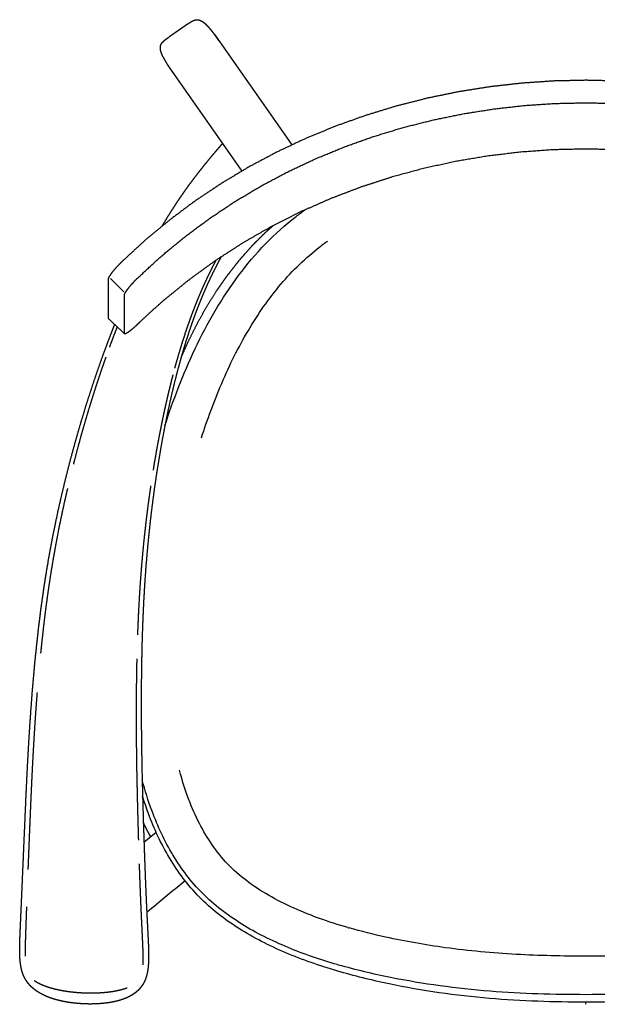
# Model space of a CAD drawing. Header units: millimetres. Extents: x -32297 to -21031, y -2517 to 7253.
# Tile 2 of 23: x -28197 to -27887, y -1287 to -758. Entities that reach past the tile are written whole.
import ezdxf

# ---------------------------------------------------------------- set-up
doc = ezdxf.new("R2010")
doc.units = ezdxf.units.MM
doc.layers.add('Ever Alu-Dining armchair', color=7, linetype='Continuous', true_color=0x000000)

msp = doc.modelspace()

# ---------------------------------------------------------------- linework, layer by layer
at = {"layer": 'Ever Alu-Dining armchair'}
for p, q in [((-28130.19, -1199.82), (-28123.68, -1194.5)), ((-28126.15, -1235.45), (-28128.7, -1237.57))]:
    msp.add_line(p, q, dxfattribs=at)
for points in [[(-28092.2, -766.44), (-28050.75, -825.64)], [(-28116.49, -784.21), (-28077.66, -839.69)], [(-28140.98, -904.53), (-28148.2, -897.26)], [(-28108.08, -1220.61), (-28112.41, -1224.15), (-28113.44, -1224.98), (-28114.47, -1225.83), (-28115.52, -1226.68), (-28116.58, -1227.55), (-28117.66, -1228.44), (-28118.76, -1229.34), (-28119.89, -1230.27), (-28121.06, -1231.23), (-28122.26, -1232.22), (-28123.5, -1233.25), (-28124.8, -1234.33), (-28126.15, -1235.45)]]:
    msp.add_lwpolyline(points, dxfattribs=at)
msp.add_arc((-27942.78, -975.41), 281.27, 253.9241, 254.0682, dxfattribs=at)
for points in [[(-28106.73, -760.71), (-28107.03, -760.92), (-28107.33, -761.13)], [(-28106.73, -760.71), (-28106.44, -760.51), (-28106.15, -760.31)], [(-28106.15, -760.31), (-28105.87, -760.12), (-28105.59, -759.93)], [(-28105.59, -759.93), (-28105.32, -759.75), (-28105.05, -759.58)], [(-28105.05, -759.58), (-28104.78, -759.42), (-28104.52, -759.26)], [(-28104.52, -759.26), (-28104.26, -759.12), (-28104, -758.98)], [(-28104, -758.98), (-28103.74, -758.87), (-28103.48, -758.75)], [(-28103.48, -758.75), (-28103.22, -758.66), (-28102.96, -758.57)], [(-28102.96, -758.57), (-28102.7, -758.51), (-28102.44, -758.45)], [(-28102.44, -758.45), (-28102.18, -758.42), (-28101.92, -758.39)], [(-28101.92, -758.39), (-28101.65, -758.4), (-28101.38, -758.4)], [(-28101.38, -758.4), (-28101.1, -758.45), (-28100.83, -758.49)], [(-28100.83, -758.49), (-28100.54, -758.57), (-28100.25, -758.65)], [(-28100.25, -758.65), (-28099.95, -758.78), (-28099.66, -758.9)], [(-28099.66, -758.9), (-28099.34, -759.08), (-28099.03, -759.25)], [(-28099.03, -759.25), (-28098.7, -759.47), (-28098.38, -759.69)], [(-28098.38, -759.69), (-28098.03, -759.96), (-28097.68, -760.23)], [(-28097.68, -760.23), (-28097.32, -760.56), (-28096.96, -760.88)], [(-28096.96, -760.88), (-28096.58, -761.26), (-28096.2, -761.63)], [(-28114.04, -765.81), (-28114.37, -766.05), (-28114.71, -766.28)], [(-28113.36, -765.34), (-28113.7, -765.58), (-28114.04, -765.81)], [(-28112.67, -764.86), (-28113.01, -765.1), (-28113.36, -765.34)], [(-28111.98, -764.38), (-28112.33, -764.62), (-28112.67, -764.86)], [(-28111.29, -763.9), (-28111.64, -764.14), (-28111.98, -764.38)], [(-28110.61, -763.42), (-28110.95, -763.66), (-28111.29, -763.9)], [(-28109.93, -762.94), (-28110.27, -763.18), (-28110.61, -763.42)], [(-28109.26, -762.48), (-28109.59, -762.71), (-28109.93, -762.94)], [(-28108.6, -762.02), (-28108.93, -762.25), (-28109.26, -762.48)], [(-28107.95, -761.57), (-28108.28, -761.79), (-28108.6, -762.02)], [(-28107.33, -761.13), (-28107.64, -761.35), (-28107.95, -761.57)], [(-28121.07, -771.76), (-28120.95, -771.52), (-28120.83, -771.29)], [(-28120.83, -771.29), (-28120.69, -771.06), (-28120.54, -770.84)], [(-28120.54, -770.84), (-28120.37, -770.63), (-28120.19, -770.42)], [(-28120.19, -770.42), (-28120, -770.22), (-28119.8, -770.01)], [(-28119.8, -770.01), (-28119.58, -769.82), (-28119.36, -769.62)], [(-28119.36, -769.62), (-28119.12, -769.43), (-28118.88, -769.23)], [(-28118.88, -769.23), (-28118.62, -769.04), (-28118.36, -768.84)], [(-28118.36, -768.84), (-28118.09, -768.65), (-28117.81, -768.45)], [(-28117.81, -768.45), (-28117.52, -768.25), (-28117.23, -768.05)], [(-28117.23, -768.05), (-28116.93, -767.84), (-28116.63, -767.63)], [(-28116.01, -767.19), (-28116.32, -767.41), (-28116.63, -767.63)], [(-28115.36, -766.74), (-28115.69, -766.97), (-28116.01, -767.19)], [(-28114.71, -766.28), (-28115.04, -766.51), (-28115.36, -766.74)], [(-28121.4, -773.41), (-28121.38, -773.12), (-28121.36, -772.82)], [(-28121.37, -774.06), (-28121.38, -773.74), (-28121.4, -773.41)], [(-28121.26, -774.77), (-28121.31, -774.41), (-28121.37, -774.06)], [(-28121.36, -772.82), (-28121.3, -772.54), (-28121.24, -772.27)], [(-28121.07, -775.53), (-28121.17, -775.15), (-28121.26, -774.77)], [(-28121.24, -772.27), (-28121.16, -772.02), (-28121.07, -771.76)], [(-28120.8, -776.37), (-28120.94, -775.95), (-28121.07, -775.53)], [(-28120.44, -777.28), (-28120.62, -776.82), (-28120.8, -776.37)], [(-28120, -778.25), (-28120.22, -777.76), (-28120.44, -777.28)], [(-28133.49, -921.75), (-28133.49, -921.75), (-28133.49, -921.75)], [(-28148.26, -932.81), (-28148.51, -933.49), (-28148.75, -934.17)], [(-28152.28, -938.77), (-28152.28, -938.77), (-28152.28, -938.77)], [(-28113.59, -945.43), (-28113.18, -943.94), (-28112.78, -942.44)], [(-28183.91, -1281.99), (-28183.91, -1282), (-28183.91, -1282)]]:
    msp.add_open_spline(points, degree=2, dxfattribs=at)
for points, degree, knots in [([(-28089.94, -769.75), (-28090.3, -769.2), (-28090.66, -768.64), (-28091.04, -768.08), (-28091.42, -767.53), (-28091.81, -766.98), (-28092.2, -766.44), (-28092.6, -765.9), (-28093, -765.37), (-28093.4, -764.86), (-28093.81, -764.35), (-28094.21, -763.86), (-28094.61, -763.38), (-28095.01, -762.92), (-28095.41, -762.47), (-28095.8, -762.05), (-28096.2, -761.63)], 2, [250, 250, 250, 251, 251, 252, 252, 253, 253, 254, 254, 255, 255, 256, 256, 257, 257, 258, 258, 258]), ([(-28120, -778.25), (-28119.74, -778.76), (-28119.49, -779.27), (-28119.2, -779.81), (-28118.91, -780.34), (-28118.59, -780.88), (-28118.28, -781.43), (-28117.93, -781.98), (-28117.59, -782.54), (-28117.23, -783.1), (-28116.87, -783.66), (-28116.49, -784.21), (-28116.11, -784.77), (-28115.72, -785.31), (-28115.33, -785.86), (-28114.93, -786.39), (-28114.53, -786.92)], 2, [792, 792, 792, 793, 793, 794, 794, 795, 795, 796, 796, 797, 797, 798, 798, 799, 799, 800, 800, 800]), ([(-28120.47, -869.21), (-28120.43, -869.16), (-28120.4, -869.1), (-28119.32, -867.3), (-28118.24, -865.5), (-28117.16, -863.77), (-28116.09, -862.05), (-28115.02, -860.38), (-28113.96, -858.72), (-28112.9, -857.13), (-28111.85, -855.53), (-28110.8, -854), (-28109.75, -852.46), (-28108.72, -850.98), (-28107.68, -849.5), (-28106.65, -848.07), (-28105.62, -846.65), (-28104.59, -845.27), (-28103.57, -843.89), (-28102.55, -842.55), (-28101.53, -841.22), (-28100.52, -839.92), (-28099.51, -838.63), (-28098.5, -837.37), (-28097.5, -836.11), (-28096.5, -834.88), (-28095.5, -833.66), (-28094.5, -832.46), (-28093.5, -831.26), (-28092.51, -830.09), (-28091.52, -828.91), (-28090.52, -827.76), (-28089.53, -826.6), (-28088.78, -825.74), (-28088.03, -824.87)], 2, [244.971092, 244.971092, 244.971092, 245, 245, 246, 246, 247, 247, 248, 248, 249, 249, 250, 250, 251, 251, 252, 252, 253, 253, 254, 254, 255, 255, 256, 256, 257, 257, 258, 258, 259, 259, 260, 260, 260.75934, 260.75934, 260.75934]), ([(-28118.98, -976.46), (-28116.79, -969.6), (-28114.4, -962.79), (-28111.79, -956.07), (-28109.02, -948.92), (-28106, -941.84), (-28102.7, -934.92), (-28099.41, -928.01), (-28095.84, -921.22), (-28091.95, -914.64), (-28088.1, -908.13), (-28083.92, -901.8), (-28079.4, -895.74), (-28074.93, -889.77), (-28070.12, -884.06), (-28064.92, -878.72), (-28059.76, -873.43), (-28054.26, -868.53), (-28048.43, -863.98), (-28046.94, -862.81), (-28045.42, -861.67), (-28043.89, -860.56)], 3, [256.463103, 256.463103, 256.463103, 256.463103, 277.594537, 277.594537, 277.594537, 300.077449, 300.077449, 300.077449, 322.500114, 322.500114, 322.500114, 344.66842, 344.66842, 344.66842, 366.504719, 366.504719, 366.504719, 388.119098, 388.119098, 388.119098, 393.671103, 393.671103, 393.671103, 393.671103]), ([(-28110.33, -939.93), (-28108.3, -935.38), (-28106.26, -930.84), (-28104.02, -926.34), (-28101.78, -921.85), (-28099.33, -917.43), (-28096.87, -913.02), (-28094.2, -908.7), (-28091.52, -904.39), (-28088.58, -900.18), (-28085.63, -895.97), (-28082.47, -891.91), (-28079.3, -887.86), (-28075.88, -883.96), (-28072.45, -880.07), (-28068.75, -876.36), (-28065.05, -872.64), (-28062.97, -870.81), (-28060.89, -868.98)], 2, [188.002308, 188.002308, 188.002308, 189, 189, 190, 190, 191, 191, 192, 192, 194, 194, 195, 195, 196, 196, 197, 197, 197.520701, 197.520701, 197.520701]), ([(-28065.05, -872.64), (-28065.09, -872.67), (-28065.13, -872.71), (-28068.83, -876.42), (-28072.54, -880.14), (-28075.96, -884.03), (-28079.39, -887.93), (-28082.54, -891.96), (-28085.69, -896)], 2, [10.990095, 10.990095, 10.990095, 11, 11, 12, 12, 13, 13, 13.9944, 13.9944, 13.9944]), ([(-28099.3, -982.75), (-28097.75, -977.9), (-28094.38, -968.08), (-28088.58, -953.47), (-28081.9, -939.02), (-28072.01, -920.79), (-28060.46, -904.07), (-28046.9, -889.58), (-28039.53, -883.25), (-28035.72, -880.27)], 3, [0, 0, 0, 0, 1.488297, 3.037793, 4.601109, 6.142512, 9.104382, 10.526884, 11.942158, 11.942158, 11.942158, 11.942158]), ([(-28088.87, -885.79), (-28089.36, -886.68), (-28089.84, -887.58), (-28090.67, -889.18), (-28091.5, -890.78), (-28092.34, -892.45), (-28093.17, -894.12), (-28094.01, -895.87), (-28094.85, -897.61), (-28095.68, -899.43), (-28096.52, -901.25), (-28097.35, -903.16), (-28098.19, -905.07), (-28099.02, -907.07), (-28099.85, -909.06), (-28100.68, -911.15), (-28101.51, -913.24), (-28102.33, -915.43), (-28103.15, -917.62), (-28103.97, -919.92), (-28104.79, -922.22), (-28105.6, -924.62), (-28106.41, -927.03), (-28107.21, -929.55), (-28108.02, -932.07), (-28108.81, -934.71), (-28109.6, -937.35), (-28110.39, -940.11), (-28111.17, -942.88), (-28111.94, -945.78), (-28112.71, -948.67), (-28113.47, -951.69), (-28114.23, -954.71), (-28114.97, -957.85), (-28115.71, -961)], 2, [39.417719, 39.417719, 39.417719, 40, 40, 41.000001, 41.000001, 42.000002, 42.000002, 43.000003, 43.000003, 44.000004, 44.000004, 45.000005, 45.000005, 46.000005, 46.000005, 47.000006, 47.000006, 48.000007, 48.000007, 49.000008, 49.000008, 50.000009, 50.000009, 51.00001, 51.00001, 52.00001, 52.00001, 53.000011, 53.000011, 54.000012, 54.000012, 55.000013, 55.000013, 56, 56, 56]), ([(-28112.78, -942.44), (-28111.98, -939.66), (-28111.18, -936.89), (-28110.37, -934.23), (-28109.56, -931.58), (-28108.74, -929.05), (-28107.92, -926.51), (-28107.1, -924.09), (-28106.27, -921.68), (-28105.44, -919.37), (-28104.61, -917.06), (-28103.77, -914.85), (-28102.94, -912.65), (-28102.1, -910.55), (-28101.25, -908.44), (-28100.41, -906.43), (-28099.57, -904.42), (-28098.72, -902.5), (-28097.87, -900.59), (-28097.03, -898.75), (-28096.18, -896.91), (-28095.33, -895.16), (-28094.48, -893.4), (-28093.64, -891.72), (-28092.79, -890.04), (-28092.11, -888.74), (-28091.43, -887.44)], 2, [16, 16, 16, 17, 17, 18, 18, 19, 19, 20, 20, 21, 21, 22, 22, 23, 23, 24, 24, 25, 25, 26, 26, 27, 27, 28, 28, 28.805444, 28.805444, 28.805444]), ([(-28152.28, -938.77), (-28151.1, -935.57), (-28149.92, -932.38), (-28148.75, -929.3), (-28147.57, -926.23), (-28146.73, -924.09), (-28145.88, -921.95)], 2, [230, 230, 230, 231, 231, 232, 232, 232.723829, 232.723829, 232.723829]), ([(-28144.59, -923.17), (-28145.27, -924.93), (-28145.96, -926.69), (-28147.11, -929.75), (-28148.26, -932.81)], 2, [-49.596994, -49.596994, -49.596994, -49, -49, -48, -48, -48]), ([(-28183.91, -1281.99), (-28184.56, -1281.66), (-28185.22, -1281.33), (-28185.84, -1280.97), (-28186.46, -1280.62), (-28187.05, -1280.24), (-28187.64, -1279.87), (-28188.2, -1279.47), (-28188.75, -1279.07), (-28189.27, -1278.65), (-28189.79, -1278.23), (-28190.27, -1277.79), (-28190.76, -1277.34), (-28191.2, -1276.88), (-28191.65, -1276.41), (-28192.06, -1275.92), (-28192.47, -1275.43), (-28192.85, -1274.92), (-28193.22, -1274.4), (-28193.56, -1273.87), (-28193.89, -1273.33), (-28194.19, -1272.77), (-28194.49, -1272.21), (-28194.75, -1271.63), (-28195.01, -1271.05), (-28195.23, -1270.44), (-28195.45, -1269.83), (-28195.64, -1269.2), (-28195.83, -1268.57), (-28195.98, -1267.91), (-28196.14, -1267.25), (-28196.27, -1266.56), (-28196.39, -1265.87), (-28196.49, -1265.16), (-28196.59, -1264.44), (-28196.67, -1263.7), (-28196.74, -1262.95), (-28196.79, -1262.18), (-28196.84, -1261.4), (-28196.88, -1260.6), (-28196.91, -1259.79), (-28196.92, -1258.95), (-28196.93, -1258.12), (-28196.93, -1257.25), (-28196.93, -1256.37), (-28196.91, -1255.47), (-28196.9, -1254.56), (-28196.87, -1253.62), (-28196.84, -1252.68), (-28196.81, -1251.71), (-28196.77, -1250.73), (-28196.73, -1249.72), (-28196.69, -1248.71), (-28196.64, -1247.66), (-28196.6, -1246.61), (-28196.55, -1245.52), (-28196.5, -1244.43), (-28196.45, -1243.29), (-28196.4, -1242.15), (-28196.35, -1240.95), (-28196.29, -1239.75), (-28196.24, -1238.47), (-28196.18, -1237.2), (-28196.12, -1235.85), (-28196.06, -1234.5), (-28196, -1233.05), (-28195.94, -1231.61), (-28195.87, -1230.06), (-28195.8, -1228.51), (-28195.73, -1226.85), (-28195.66, -1225.19), (-28195.58, -1223.4), (-28195.5, -1221.61), (-28195.42, -1219.69), (-28195.34, -1217.77), (-28195.25, -1215.7), (-28195.16, -1213.64), (-28195.06, -1211.41), (-28194.96, -1209.19), (-28194.86, -1206.8), (-28194.76, -1204.4), (-28194.65, -1201.83), (-28194.54, -1199.26), (-28194.42, -1196.5), (-28194.3, -1193.75), (-28194.17, -1190.79), (-28194.05, -1187.83), (-28193.91, -1184.66), (-28193.77, -1181.5), (-28193.63, -1178.14), (-28193.48, -1174.78), (-28193.31, -1171.24), (-28193.15, -1167.7), (-28192.97, -1164), (-28192.78, -1160.3), (-28192.58, -1156.45), (-28192.37, -1152.6), (-28192.14, -1148.62), (-28191.91, -1144.63), (-28191.65, -1140.53), (-28191.39, -1136.43), (-28191.1, -1132.23), (-28190.8, -1128.03), (-28190.48, -1123.74), (-28190.15, -1119.45), (-28189.78, -1115.09), (-28189.41, -1110.74), (-28189, -1106.32), (-28188.59, -1101.91), (-28188.13, -1097.46), (-28187.67, -1093.01), (-28187.17, -1088.53), (-28186.66, -1084.05), (-28186.1, -1079.57), (-28185.54, -1075.08), (-28184.92, -1070.61), (-28184.3, -1066.13), (-28183.63, -1061.68), (-28182.95, -1057.22), (-28182.21, -1052.8), (-28181.47, -1048.39), (-28180.68, -1044.01), (-28179.88, -1039.64), (-28179.03, -1035.31), (-28178.17, -1030.99), (-28177.27, -1026.72), (-28176.37, -1022.45), (-28175.42, -1018.24), (-28174.47, -1014.03), (-28173.48, -1009.88), (-28172.49, -1005.74), (-28171.46, -1001.66), (-28170.43, -997.59), (-28169.37, -993.59), (-28168.31, -989.59), (-28167.22, -985.67), (-28166.13, -981.76), (-28165.01, -977.93), (-28163.89, -974.1), (-28162.76, -970.36), (-28161.62, -966.62), (-28160.47, -962.98), (-28159.31, -959.34), (-28158.15, -955.8), (-28156.98, -952.26), (-28155.81, -948.83), (-28154.63, -945.4), (-28153.45, -942.09), (-28152.28, -938.77)], 2, [156, 156, 156, 157, 157, 158, 158, 159, 159, 160, 160, 161, 161, 162, 162, 163, 163, 164, 164, 165, 165, 166, 166, 167, 167, 168, 168, 169, 169, 170, 170, 171, 171, 172, 172, 173, 173, 174, 174, 175, 175, 176, 176, 177, 177, 178, 178, 179, 179, 180, 180, 181, 181, 182, 182, 183, 183, 184, 184, 185, 185, 186, 186, 187, 187, 188, 188, 189, 189, 190, 190, 191, 191, 192, 192, 193, 193, 194, 194, 195, 195, 196, 196, 197, 197, 198, 198, 199, 199, 200, 200, 201, 201, 202, 202, 203, 203, 204, 204, 205, 205, 206, 206, 207, 207, 208, 208, 209, 209, 210, 210, 211, 211, 212, 212, 213, 213, 214, 214, 215, 215, 216, 216, 217, 217, 218, 218, 219, 219, 220, 220, 221, 221, 222, 222, 223, 223, 224, 224, 225, 225, 226, 226, 227, 227, 228, 228, 229, 229, 230, 230, 230]), ([(-28150.67, -939.48), (-28151.77, -942.63), (-28152.88, -945.78), (-28154.02, -949.2), (-28155.17, -952.62), (-28156.31, -956.15), (-28157.45, -959.67), (-28158.58, -963.3), (-28159.71, -966.93), (-28160.82, -970.66), (-28161.93, -974.38), (-28163.02, -978.2), (-28164.11, -982.02), (-28165.18, -985.93), (-28166.25, -989.84), (-28167.17, -993.39), (-28168.09, -996.95)], 2, [-46.953841, -46.953841, -46.953841, -46, -46, -45, -45, -44, -44, -43, -43, -42, -42, -41, -41, -40, -40, -39.108438, -39.108438, -39.108438]), ([(-28125.14, -1000.19), (-28124.76, -997.82), (-28124.38, -995.45), (-28123.73, -991.77), (-28123.09, -988.08), (-28122.42, -984.49), (-28121.74, -980.9), (-28121.05, -977.42), (-28120.35, -973.93), (-28119.63, -970.55), (-28118.91, -967.17), (-28118.17, -963.9), (-28117.43, -960.63), (-28116.67, -957.48), (-28115.91, -954.32), (-28115.22, -951.64), (-28114.53, -948.95)], 2, [7.373176, 7.373176, 7.373176, 8, 8, 9, 9, 10, 10, 11, 11, 12, 12, 13, 13, 14, 14, 14.885065, 14.885065, 14.885065]), ([(-28115.71, -961), (-28116.43, -964.25), (-28117.15, -967.51), (-28117.85, -970.88), (-28118.55, -974.25), (-28119.23, -977.73), (-28119.91, -981.2), (-28120.56, -984.78), (-28121.21, -988.36), (-28121.83, -992.04), (-28122.46, -995.71), (-28123.05, -999.48), (-28123.64, -1003.25), (-28124.2, -1007.1), (-28124.76, -1010.96), (-28125.28, -1014.9), (-28125.81, -1018.83), (-28126.29, -1022.85), (-28126.78, -1026.87), (-28127.22, -1030.96), (-28127.67, -1035.05), (-28128.07, -1039.2), (-28128.47, -1043.36), (-28128.82, -1047.58), (-28129.18, -1051.81), (-28129.49, -1056.09), (-28129.8, -1060.37), (-28130.06, -1064.7), (-28130.31, -1069.03), (-28130.53, -1073.41), (-28130.74, -1077.78), (-28130.91, -1082.17), (-28131.07, -1086.56), (-28131.2, -1090.96), (-28131.33, -1095.35), (-28131.42, -1099.74), (-28131.51, -1104.13), (-28131.57, -1108.48), (-28131.62, -1112.84), (-28131.65, -1117.15), (-28131.68, -1121.46), (-28131.68, -1125.72), (-28131.68, -1129.97), (-28131.65, -1134.14), (-28131.63, -1138.31), (-28131.58, -1142.39), (-28131.54, -1146.47), (-28131.48, -1150.44), (-28131.42, -1154.41), (-28131.34, -1158.25), (-28131.27, -1162.09), (-28131.18, -1165.79), (-28131.09, -1169.49), (-28131, -1173.02), (-28130.91, -1176.56), (-28130.81, -1179.92), (-28130.72, -1183.28), (-28130.62, -1186.45), (-28130.52, -1189.62), (-28130.43, -1192.58), (-28130.33, -1195.54), (-28130.24, -1198.3), (-28130.15, -1201.07), (-28130.06, -1203.64), (-28129.98, -1206.22), (-28129.89, -1208.61), (-28129.8, -1211.01), (-28129.72, -1213.24), (-28129.64, -1215.47), (-28129.56, -1217.55), (-28129.48, -1219.62), (-28129.4, -1221.55), (-28129.32, -1223.48), (-28129.25, -1225.27), (-28129.17, -1227.07), (-28129.1, -1228.74), (-28129.03, -1230.41), (-28128.96, -1231.97), (-28128.89, -1233.53), (-28128.82, -1234.98), (-28128.75, -1236.44), (-28128.68, -1237.8), (-28128.62, -1239.17), (-28128.56, -1240.45), (-28128.49, -1241.73), (-28128.43, -1242.95), (-28128.37, -1244.16), (-28128.31, -1245.31), (-28128.25, -1246.47), (-28128.19, -1247.57), (-28128.14, -1248.68), (-28128.08, -1249.74), (-28128.03, -1250.81), (-28127.98, -1251.84), (-28127.93, -1252.87), (-28127.88, -1253.86), (-28127.84, -1254.85), (-28127.8, -1255.81), (-28127.77, -1256.76), (-28127.74, -1257.68), (-28127.72, -1258.6), (-28127.71, -1259.49), (-28127.7, -1260.37), (-28127.7, -1261.23), (-28127.7, -1262.08), (-28127.73, -1262.9), (-28127.75, -1263.71), (-28127.79, -1264.5), (-28127.83, -1265.29), (-28127.9, -1266.04), (-28127.96, -1266.79), (-28128.05, -1267.51), (-28128.14, -1268.24), (-28128.25, -1268.93), (-28128.37, -1269.62), (-28128.51, -1270.28), (-28128.66, -1270.94), (-28128.83, -1271.57), (-28129.01, -1272.2), (-28129.22, -1272.8), (-28129.42, -1273.4), (-28129.67, -1273.98), (-28129.91, -1274.55), (-28130.2, -1275.1), (-28130.48, -1275.64), (-28130.8, -1276.16), (-28131.12, -1276.68), (-28131.47, -1277.17), (-28131.83, -1277.66), (-28132.23, -1278.12), (-28132.62, -1278.59), (-28133.05, -1279.03), (-28133.48, -1279.46), (-28133.94, -1279.87), (-28134.41, -1280.29), (-28134.91, -1280.67), (-28135.41, -1281.06), (-28135.95, -1281.42), (-28136.48, -1281.77), (-28137.06, -1282.11), (-28137.63, -1282.44)], 2, [56, 56, 56, 56.999995, 56.999995, 57.999995, 57.999995, 58.999995, 58.999995, 59.999995, 59.999995, 60.999995, 60.999995, 61.999995, 61.999995, 62.999995, 62.999995, 63.999995, 63.999995, 64.999996, 64.999996, 65.999996, 65.999996, 66.999996, 66.999996, 67.999996, 67.999996, 68.999996, 68.999996, 69.999996, 69.999996, 70.999996, 70.999996, 71.999996, 71.999996, 72.999996, 72.999996, 73.999996, 73.999996, 74.999996, 74.999996, 75.999996, 75.999996, 76.999996, 76.999996, 77.999997, 77.999997, 78.999997, 78.999997, 79.999997, 79.999997, 80.999997, 80.999997, 81.999997, 81.999997, 82.999997, 82.999997, 83.999997, 83.999997, 84.999997, 84.999997, 85.999997, 85.999997, 86.999997, 86.999997, 87.999997, 87.999997, 88.999997, 88.999997, 89.999997, 89.999997, 90.999997, 90.999997, 91.999998, 91.999998, 92.999998, 92.999998, 93.999998, 93.999998, 94.999998, 94.999998, 95.999998, 95.999998, 96.999998, 96.999998, 97.999998, 97.999998, 98.999998, 98.999998, 99.999998, 99.999998, 100.999998, 100.999998, 101.999998, 101.999998, 102.999998, 102.999998, 103.999998, 103.999998, 104.999998, 104.999998, 105.999999, 105.999999, 106.999999, 106.999999, 107.999999, 107.999999, 108.999999, 108.999999, 109.999999, 109.999999, 110.999999, 110.999999, 111.999999, 111.999999, 112.999999, 112.999999, 113.999999, 113.999999, 114.999999, 114.999999, 115.999999, 115.999999, 116.999999, 116.999999, 117.999999, 117.999999, 118.999999, 118.999999, 120, 120, 121, 121, 122, 122, 123, 123, 124, 124, 125, 125, 126, 126, 126]), ([(-28132.05, -1060.23), (-28131.72, -1055.94), (-28131.39, -1051.65), (-28131.01, -1047.43), (-28130.64, -1043.2), (-28130.22, -1039.03), (-28129.79, -1034.87), (-28129.33, -1030.77), (-28128.86, -1026.67), (-28128.36, -1022.65), (-28127.85, -1018.63), (-28127.31, -1014.68), (-28126.76, -1010.73), (-28126.59, -1009.62), (-28126.43, -1008.51)], 2, [0, 0, 0, 1, 1, 2, 2, 3, 3, 4, 4, 5, 5, 6, 6, 6.287976, 6.287976, 6.287976]), ([(-28171.28, -1010.02), (-28171.77, -1012.12), (-28172.26, -1014.22), (-28173.19, -1018.42), (-28174.11, -1022.62), (-28175, -1026.88), (-28175.88, -1031.15), (-28176.71, -1035.46), (-28177.54, -1039.78), (-28178.32, -1044.15), (-28179.1, -1048.52), (-28179.82, -1052.93), (-28180.54, -1057.34)], 2, [-37.507043, -37.507043, -37.507043, -37, -37, -36, -36, -35, -35, -34, -34, -33, -33, -32, -32, -32]), ([(-28180.54, -1057.34), (-28181.21, -1061.79), (-28181.87, -1066.24), (-28182.47, -1070.71), (-28183.08, -1075.18), (-28183.63, -1079.66), (-28184.18, -1084.14), (-28184.67, -1088.62), (-28185.17, -1093.09), (-28185.44, -1095.76), (-28185.71, -1098.43)], 2, [-32, -32, -32, -31, -31, -30, -30, -29, -29, -28, -28, -27.400448, -27.400448, -27.400448]), ([(-28133.52, -1088.62), (-28133.48, -1087.53), (-28133.44, -1086.45), (-28133.26, -1082.05), (-28133.07, -1077.65), (-28132.84, -1073.28), (-28132.6, -1068.9), (-28132.33, -1064.57), (-28132.05, -1060.23)], 2, [-3.246758, -3.246758, -3.246758, -3, -3, -2, -2, -1, -1, 0, 0, 0]), ([(-28133.29, -1189.54), (-28133.38, -1186.37), (-28133.46, -1183.2), (-28133.55, -1179.84), (-28133.63, -1176.48), (-28133.71, -1172.94), (-28133.79, -1169.41), (-28133.86, -1165.71), (-28133.94, -1162.01), (-28134, -1158.17), (-28134.06, -1154.33), (-28134.11, -1150.36), (-28134.15, -1146.39), (-28134.18, -1142.31), (-28134.21, -1138.23), (-28134.22, -1134.05), (-28134.23, -1129.88), (-28134.21, -1125.63), (-28134.19, -1121.37), (-28134.15, -1117.06), (-28134.1, -1112.74), (-28134.03, -1108.38), (-28133.95, -1104.02), (-28133.92, -1102.73), (-28133.89, -1101.44)], 2, [-16, -16, -16, -15, -15, -14, -14, -13, -13, -12, -12, -11, -11, -10, -10, -9, -9, -8, -8, -7, -7, -6, -6, -5, -5, -4.705446, -4.705446, -4.705446]), ([(-28187.6, -1119.45), (-28187.93, -1123.78), (-28188.26, -1128.1), (-28188.55, -1132.3), (-28188.84, -1136.5), (-28189.09, -1140.6), (-28189.35, -1144.7), (-28189.58, -1148.68), (-28189.8, -1152.66), (-28190.01, -1156.52), (-28190.21, -1160.37), (-28190.39, -1164.07), (-28190.57, -1167.77), (-28190.73, -1171.31), (-28190.89, -1174.85), (-28191.04, -1178.21), (-28191.18, -1181.57), (-28191.31, -1184.73), (-28191.44, -1187.9)], 2, [-25.008101, -25.008101, -25.008101, -24.007201, -24.007201, -23.006301, -23.006301, -22.005401, -22.005401, -21.004501, -21.004501, -20.0036, -20.0036, -19.0027, -19.0027, -18.0018, -18.0018, -17.0009, -17.0009, -16, -16, -16]), ([(-28020.67, -1245.68), (-28025.84, -1244.19), (-28035.01, -1241.26), (-28048.75, -1235.86), (-28061.55, -1229.63), (-28073.78, -1221.91), (-28087.74, -1210.15), (-28098.17, -1195.25), (-28106.31, -1177.36), (-28109.61, -1167.05), (-28111.19, -1161.11)], 3, [38.003217, 38.003217, 38.003217, 38.003217, 39.578504, 40.819246, 42.322739, 43.73596, 45.049177, 47.63907, 48.999179, 50.799106, 50.799106, 50.799106, 50.799106]), ([(-28098.74, -1227.28), (-28101.82, -1224.19), (-28104.68, -1220.91), (-28107.34, -1217.45), (-28109.99, -1214.01), (-28112.42, -1210.42), (-28114.66, -1206.7), (-28116.9, -1202.97), (-28118.94, -1199.13), (-28120.8, -1195.2), (-28122.67, -1191.26), (-28124.35, -1187.24), (-28125.87, -1183.15), (-28127.91, -1177.68), (-28129.66, -1172.07), (-28131.17, -1166.41)], 3, [424.857359, 424.857359, 424.857359, 424.857359, 437.621081, 437.621081, 437.621081, 450.335939, 450.335939, 450.335939, 463.071489, 463.071489, 463.071489, 475.839809, 475.839809, 475.839809, 492.997746, 492.997746, 492.997746, 492.997746]), ([(-28100.46, -1229.27), (-28103.57, -1226.12), (-28106.46, -1222.77), (-28109.14, -1219.25), (-28111.8, -1215.74), (-28114.26, -1212.09), (-28116.51, -1208.3), (-28118.77, -1204.52), (-28120.83, -1200.62), (-28122.7, -1196.63), (-28124.58, -1192.64), (-28126.27, -1188.55), (-28127.8, -1184.42), (-28128.93, -1181.34), (-28129.98, -1178.23), (-28130.95, -1175.09)], 3, [0, 0, 0, 0, 12.951702, 12.951702, 12.951702, 25.84492, 25.84492, 25.84492, 38.749809, 38.749809, 38.749809, 51.678552, 51.678552, 51.678552, 61.293229, 61.293229, 61.293229, 61.293229]), ([(-28191.44, -1187.9), (-28191.57, -1190.86), (-28191.69, -1193.82), (-28191.8, -1196.58), (-28191.91, -1199.33), (-28192.02, -1201.91), (-28192.12, -1204.48), (-28192.22, -1206.87), (-28192.31, -1209.26), (-28192.4, -1211.49), (-28192.49, -1213.72), (-28192.51, -1214.09), (-28192.52, -1214.47)], 2, [-16, -16, -16, -15, -15, -14, -14, -13, -13, -12, -12, -11, -11, -10.818712, -10.818712, -10.818712]), ([(-28133.03, -1198.75), (-28133.07, -1197.1), (-28133.12, -1195.46), (-28133.21, -1192.5), (-28133.29, -1189.54)], 2, [-17.594955, -17.594955, -17.594955, -17, -17, -16, -16, -16]), ([(-28126.6, -1196.89), (-28126.85, -1196.44), (-28127.11, -1195.99), (-28128.3, -1193.74), (-28129.48, -1191.49), (-28130.01, -1190.38), (-28130.53, -1189.27)], 2, [145.803182, 145.803182, 145.803182, 146, 146, 147, 147, 147.495716, 147.495716, 147.495716]), ([(-28127.12, -1196), (-28127.09, -1196.05), (-28127.06, -1196.11), (-28126.83, -1196.5), (-28126.61, -1196.9)], 2, [61.9745456, 61.9745456, 61.9745456, 62, 62, 62.1728052, 62.1728052, 62.1728052]), ([(-28131.07, -1248.91), (-28131.13, -1247.77), (-28131.18, -1246.64), (-28131.24, -1245.46), (-28131.29, -1244.28), (-28131.35, -1243.05), (-28131.41, -1241.82), (-28131.47, -1240.52), (-28131.53, -1239.21), (-28131.59, -1237.84), (-28131.66, -1236.46), (-28131.72, -1234.99), (-28131.79, -1233.52), (-28131.85, -1231.95), (-28131.92, -1230.38), (-28131.99, -1228.71), (-28132.05, -1227.03), (-28132.13, -1225.23), (-28132.2, -1223.42), (-28132.27, -1221.49), (-28132.34, -1219.56), (-28132.41, -1217.48), (-28132.49, -1215.4), (-28132.56, -1213.42), (-28132.62, -1211.43)], 2, [-32, -32, -32, -31, -31, -30, -30, -29, -29, -28, -28, -27, -27, -26, -26, -25, -25, -24, -24, -23, -23, -22, -22, -21, -21, -20.110799, -20.110799, -20.110799]), ([(-27685.25, -1229.27), (-27688.4, -1232.47), (-27691.75, -1235.45), (-27695.27, -1238.23), (-27698.86, -1241.07), (-27702.62, -1243.7), (-27706.48, -1246.15), (-27710.44, -1248.65), (-27714.52, -1250.97), (-27718.68, -1253.11), (-27722.92, -1255.29), (-27727.26, -1257.31), (-27731.65, -1259.17), (-27740.57, -1262.95), (-27749.82, -1266.15), (-27759.1, -1268.89), (-27768.33, -1271.61), (-27777.75, -1273.92), (-27787.16, -1275.89), (-27805.07, -1279.64), (-27822.84, -1282.16), (-27841.06, -1283.7), (-27858.38, -1285.16), (-27875.48, -1285.68), (-27892.86, -1285.68), (-27910.24, -1285.68), (-27927.33, -1285.16), (-27944.66, -1283.7), (-27962.87, -1282.16), (-27980.65, -1279.64), (-27998.55, -1275.89), (-28007.96, -1273.92), (-28017.38, -1271.61), (-28026.61, -1268.89), (-28035.89, -1266.15), (-28045.15, -1262.95), (-28054.06, -1259.17), (-28058.45, -1257.31), (-28062.79, -1255.29), (-28067.03, -1253.11), (-28071.19, -1250.97), (-28075.28, -1248.65), (-28079.23, -1246.15), (-28083.1, -1243.7), (-28086.85, -1241.07), (-28090.44, -1238.23), (-28093.96, -1235.45), (-28097.32, -1232.47), (-28100.46, -1229.27)], 3, [0, 0, 0, 0, 13.132298, 13.132298, 13.132298, 26.539796, 26.539796, 26.539796, 40.248027, 40.248027, 40.248027, 54.225145, 54.225145, 54.225145, 82.66384, 82.66384, 82.66384, 110.89402, 110.89402, 110.89402, 164.081277, 164.081277, 164.081277, 214.680279, 214.680279, 214.680279, 265.279281, 265.279281, 265.279281, 318.466538, 318.466538, 318.466538, 346.696719, 346.696719, 346.696719, 375.135414, 375.135414, 375.135414, 389.112531, 389.112531, 389.112531, 402.820763, 402.820763, 402.820763, 416.228261, 416.228261, 416.228261, 429.360559, 429.360559, 429.360559, 429.360559]), ([(-27686.97, -1227.28), (-27690.09, -1230.41), (-27693.41, -1233.33), (-27696.9, -1236.05), (-27700.45, -1238.82), (-27704.16, -1241.39), (-27707.99, -1243.77), (-27711.9, -1246.2), (-27715.94, -1248.45), (-27720.06, -1250.52), (-27724.26, -1252.64), (-27728.55, -1254.59), (-27732.89, -1256.39), (-27741.48, -1259.95), (-27750.39, -1262.96), (-27759.32, -1265.54), (-27759.57, -1265.61), (-27759.81, -1265.68), (-27760.05, -1265.75), (-27769.2, -1268.36), (-27778.53, -1270.56), (-27787.85, -1272.43), (-27805.63, -1276.01), (-27823.27, -1278.38), (-27841.34, -1279.82), (-27858.57, -1281.19), (-27875.58, -1281.67), (-27892.86, -1281.67), (-27910.14, -1281.67), (-27927.14, -1281.19), (-27944.37, -1279.82), (-27962.44, -1278.38), (-27980.09, -1276.01), (-27997.86, -1272.43), (-28007.19, -1270.56), (-28016.52, -1268.36), (-28025.66, -1265.75), (-28025.9, -1265.68), (-28026.15, -1265.61), (-28026.39, -1265.54), (-28035.32, -1262.96), (-28044.23, -1259.95), (-28052.82, -1256.39), (-28057.16, -1254.59), (-28061.46, -1252.64), (-28065.66, -1250.52), (-28069.77, -1248.45), (-28073.81, -1246.2), (-28077.72, -1243.77), (-28081.55, -1241.39), (-28085.27, -1238.82), (-28088.82, -1236.05), (-28092.3, -1233.33), (-28095.62, -1230.41), (-28098.74, -1227.28)], 3, [0, 0, 0, 0, 12.934721, 12.934721, 12.934721, 26.138651, 26.138651, 26.138651, 39.641726, 39.641726, 39.641726, 53.416285, 53.416285, 53.416285, 80.730926, 80.730926, 80.730926, 81.471923, 81.471923, 81.471923, 109.375143, 109.375143, 109.375143, 162.11703, 162.11703, 162.11703, 212.42868, 212.42868, 212.42868, 262.740329, 262.740329, 262.740329, 315.482216, 315.482216, 315.482216, 343.385436, 343.385436, 343.385436, 344.126433, 344.126433, 344.126433, 371.441075, 371.441075, 371.441075, 385.215633, 385.215633, 385.215633, 398.718708, 398.718708, 398.718708, 411.922638, 411.922638, 411.922638, 424.857359, 424.857359, 424.857359, 424.857359]), ([(-28193.29, -1234.5), (-28193.29, -1234.59), (-28193.29, -1234.68), (-28193.34, -1236.05), (-28193.39, -1237.42), (-28193.44, -1238.71), (-28193.48, -1240), (-28193.53, -1241.22), (-28193.57, -1242.44), (-28193.61, -1243.61), (-28193.65, -1244.77), (-28193.69, -1245.89), (-28193.73, -1247.01)], 2, [-5.062735, -5.062735, -5.062735, -5, -5, -4, -4, -3, -3, -2, -2, -1, -1, 0, 0, 0]), ([(-28193.73, -1247.01), (-28193.77, -1248.1), (-28193.8, -1249.18), (-28193.84, -1250.23), (-28193.87, -1251.27), (-28193.9, -1252.28), (-28193.93, -1253.29), (-28193.95, -1254.26), (-28193.97, -1255.22), (-28193.98, -1256.15), (-28194, -1257.08), (-28194, -1257.96), (-28194.01, -1258.84), (-28194, -1259.68), (-28193.99, -1260.52), (-28193.99, -1260.8), (-28193.98, -1261.08)], 2, [0, 0, 0, 1, 1, 2, 2, 3, 3, 4, 4, 5, 5, 6, 6, 7, 7, 7.352199, 7.352199, 7.352199]), ([(-27765.73, -1245.88), (-27772.19, -1247.72), (-27783.01, -1250.4), (-27800.22, -1253.86), (-27823.53, -1257.61), (-27855.1, -1260.49), (-27892.86, -1261.25), (-27930.61, -1260.49), (-27966.59, -1257.2), (-27996.47, -1251.93), (-28013.52, -1247.72), (-28019.99, -1245.88)], 3, [12.869938, 12.869938, 12.869938, 12.869938, 14.83722, 16.128887, 18.009577, 21.741497, 25.399553, 29.057609, 32.789529, 35.961886, 37.929168, 37.929168, 37.929168, 37.929168]), ([(-28130.66, -1265.72), (-28130.64, -1264.97), (-28130.62, -1264.22), (-28130.61, -1263.41), (-28130.6, -1262.61), (-28130.61, -1261.76), (-28130.62, -1260.9), (-28130.64, -1260.01), (-28130.65, -1259.11), (-28130.68, -1258.17), (-28130.71, -1257.23), (-28130.75, -1256.25), (-28130.78, -1255.26), (-28130.83, -1254.24), (-28130.87, -1253.22), (-28130.92, -1252.16), (-28130.97, -1251.1), (-28131.02, -1250), (-28131.07, -1248.91)], 2, [-41.000028, -41.000028, -41.000028, -40.000025, -40.000025, -39.000022, -39.000022, -38.000019, -38.000019, -37.000016, -37.000016, -36.000012, -36.000012, -35.000009, -35.000009, -34.000006, -34.000006, -33.000003, -33.000003, -32, -32, -32]), ([(-28189.21, -1274.02), (-28188.81, -1274.27), (-28188.41, -1274.53), (-28187.91, -1274.82), (-28187.4, -1275.12), (-28186.85, -1275.4), (-28186.3, -1275.69), (-28185.71, -1275.96), (-28185.12, -1276.23), (-28184.48, -1276.5), (-28183.85, -1276.76), (-28183.18, -1277.01), (-28182.51, -1277.26), (-28181.8, -1277.49), (-28181.09, -1277.73), (-28180.35, -1277.95), (-28179.61, -1278.17), (-28178.83, -1278.38), (-28178.06, -1278.58), (-28177.25, -1278.77), (-28176.44, -1278.96)], 2, [22.139084, 22.139084, 22.139084, 23, 23, 24, 24, 25, 25, 26, 26, 27, 27, 28, 28, 29, 29, 30, 30, 31, 31, 32, 32, 32]), ([(-28147.62, -1279.99), (-28146.82, -1279.86), (-28146.02, -1279.73), (-28145.26, -1279.58), (-28144.49, -1279.43), (-28143.76, -1279.26), (-28143.03, -1279.1), (-28142.33, -1278.91), (-28141.64, -1278.73), (-28140.98, -1278.53), (-28140.32, -1278.32), (-28139.74, -1278.12), (-28139.17, -1277.92)], 2, [48, 48, 48, 49, 49, 50, 50, 51, 51, 52, 52, 53, 53, 53.92968, 53.92968, 53.92968]), ([(-28137.63, -1282.45), (-28138.23, -1282.76), (-28138.84, -1283.07), (-28139.47, -1283.35), (-28140.11, -1283.63), (-28140.79, -1283.89), (-28141.46, -1284.15), (-28142.16, -1284.38), (-28142.87, -1284.62), (-28143.6, -1284.83), (-28144.34, -1285.03), (-28145.11, -1285.22), (-28145.88, -1285.4), (-28146.68, -1285.57), (-28147.48, -1285.73), (-28148.31, -1285.87), (-28149.15, -1286), (-28150, -1286.12), (-28150.86, -1286.23), (-28151.75, -1286.32), (-28152.63, -1286.41), (-28153.53, -1286.48), (-28154.43, -1286.55), (-28155.35, -1286.59), (-28156.27, -1286.64), (-28157.2, -1286.66), (-28158.13, -1286.68), (-28159.07, -1286.68), (-28160.01, -1286.68), (-28160.95, -1286.66), (-28161.89, -1286.63), (-28162.84, -1286.59), (-28163.78, -1286.54), (-28164.72, -1286.47), (-28165.66, -1286.4), (-28166.6, -1286.31), (-28167.53, -1286.22), (-28168.45, -1286.11), (-28169.38, -1285.99), (-28170.28, -1285.86), (-28171.19, -1285.72), (-28172.08, -1285.57), (-28172.97, -1285.41), (-28173.84, -1285.23), (-28174.71, -1285.05), (-28175.55, -1284.85), (-28176.4, -1284.65), (-28177.21, -1284.43), (-28178.02, -1284.21), (-28178.8, -1283.96), (-28179.59, -1283.72), (-28180.34, -1283.45), (-28181.09, -1283.19), (-28181.81, -1282.9), (-28182.53, -1282.61), (-28183.22, -1282.31), (-28183.91, -1282)], 2, [127, 127, 127, 128, 128, 129, 129, 130, 130, 131, 131, 132, 132, 133, 133, 134, 134, 135, 135, 136, 136, 137, 137, 138, 138, 139, 139, 140, 140, 141, 141, 142, 142, 143, 143, 144, 144, 145, 145, 146, 146, 147, 147, 148, 148, 149, 149, 150, 150, 151, 151, 152, 152, 153, 153, 154, 154, 155, 155, 155]), ([(-28176.44, -1278.96), (-28175.6, -1279.13), (-28174.77, -1279.3), (-28173.9, -1279.45), (-28173.04, -1279.61), (-28172.15, -1279.74), (-28171.27, -1279.88), (-28170.36, -1279.99), (-28169.46, -1280.11), (-28168.54, -1280.21), (-28167.62, -1280.31), (-28166.69, -1280.39), (-28165.75, -1280.47), (-28164.82, -1280.53), (-28163.88, -1280.59), (-28162.94, -1280.63), (-28162, -1280.68), (-28161.06, -1280.7), (-28160.11, -1280.72), (-28159.18, -1280.73), (-28158.24, -1280.74), (-28157.31, -1280.72), (-28156.39, -1280.71), (-28155.47, -1280.67), (-28154.55, -1280.64), (-28153.65, -1280.59), (-28152.75, -1280.54), (-28151.87, -1280.47), (-28150.99, -1280.39), (-28150.14, -1280.3), (-28149.28, -1280.21), (-28148.45, -1280.1), (-28147.62, -1279.99)], 2, [32, 32, 32, 33, 33, 34, 34, 35, 35, 36, 36, 37, 37, 38, 38, 39, 39, 40, 40, 41, 41, 42, 42, 43, 43, 44, 44, 45, 45, 46, 46, 47, 47, 48, 48, 48]), ([(-27892.86, -1286.84), (-27892.86, -1286.77), (-27892.86, -1286.7), (-27892.86, -1286.64), (-27892.86, -1286.58), (-27892.86, -1286.51), (-27892.86, -1286.44), (-27892.86, -1286.35), (-27892.86, -1286.26), (-27892.86, -1286.16), (-27892.86, -1286.06), (-27892.86, -1285.95), (-27892.86, -1285.84), (-27892.86, -1285.76), (-27892.86, -1285.68)], 2, [0, 0, 0, 1.150573, 1.150573, 2.301147, 2.301147, 3.45172, 3.45172, 4.602293, 4.602293, 5.752867, 5.752867, 6.90344, 6.90344, 7.64128, 7.64128, 7.64128])]:
    msp.add_open_spline(points, degree=degree, knots=knots, dxfattribs=at)
at = {"layer": 'Ever Alu-Dining armchair', "linetype": 'Continuous'}
for points, knots in [([(-27636.2, -897.7), (-27636.27, -897.44), (-27636.33, -897.17), (-27636.53, -896.78), (-27636.73, -896.39), (-27637.48, -895.31), (-27638.22, -894.23), (-27639.35, -892.89), (-27640.47, -891.56), (-27641.13, -890.85), (-27641.78, -890.15), (-27642.47, -889.46), (-27643.16, -888.76), (-27643.86, -888.08), (-27644.57, -887.39), (-27650.53, -881.93), (-27656.49, -876.47), (-27662.71, -871.31), (-27668.94, -866.15), (-27675.81, -861.02), (-27682.69, -855.88), (-27689.82, -851.11), (-27696.95, -846.33), (-27704.32, -841.93), (-27711.69, -837.52), (-27719.27, -833.49), (-27726.85, -829.45), (-27734.62, -825.8), (-27742.39, -822.14), (-27750.34, -818.86), (-27758.28, -815.59), (-27766.38, -812.7), (-27774.47, -809.8), (-27782.69, -807.3), (-27790.91, -804.79), (-27799.25, -802.67), (-27807.58, -800.55), (-27816, -798.82), (-27824.42, -797.08), (-27832.91, -795.73), (-27841.41, -794.38), (-27849.95, -793.42), (-27858.5, -792.46), (-27867.08, -791.88), (-27875.66, -791.3), (-27884.26, -791.11), (-27892.86, -790.92), (-27901.46, -791.11), (-27910.06, -791.3), (-27918.64, -791.88), (-27927.22, -792.46), (-27935.77, -793.42), (-27944.31, -794.39), (-27952.81, -795.73), (-27961.3, -797.08), (-27969.72, -798.82), (-27978.14, -800.55), (-27986.47, -802.67), (-27994.81, -804.79), (-28003.03, -807.3), (-28011.25, -809.81), (-28019.34, -812.7), (-28027.44, -815.59), (-28035.38, -818.87), (-28043.32, -822.14), (-28051.1, -825.8), (-28058.87, -829.45), (-28066.45, -833.49), (-28074.03, -837.52), (-28081.4, -841.93), (-28088.77, -846.34), (-28095.9, -851.11), (-28103.03, -855.89), (-28109.91, -861.02), (-28116.78, -866.16), (-28123, -871.31), (-28129.23, -876.47), (-28135.18, -881.93), (-28141.14, -887.39), (-28141.85, -888.08), (-28142.56, -888.77), (-28143.25, -889.47), (-28143.95, -890.17), (-28144.61, -890.87), (-28145.27, -891.58), (-28146.4, -892.93), (-28147.53, -894.28), (-28148.27, -895.36), (-28149.02, -896.44), (-28149.21, -896.83), (-28149.4, -897.21), (-28149.44, -897.36), (-28149.49, -897.5), (-28149.5, -897.56), (-28149.51, -897.62), (-28149.51, -897.72), (-28149.51, -897.83), (-28149.51, -900.38), (-28149.51, -902.94), (-28149.51, -905.5), (-28149.51, -908.06), (-28149.51, -910.64), (-28149.51, -913.22), (-28149.51, -913.87), (-28149.51, -914.52), (-28149.51, -914.84), (-28149.51, -915.16), (-28149.51, -915.48), (-28149.51, -915.81), (-28149.51, -916.13), (-28149.51, -916.45), (-28149.51, -916.78), (-28149.51, -917.1), (-28149.51, -917.42), (-28149.51, -917.74), (-28149.51, -917.91), (-28149.51, -918.07), (-28149.51, -918.17), (-28149.51, -918.28), (-28149.51, -918.33), (-28149.51, -918.39), (-28149.49, -918.48), (-28149.47, -918.57), (-28145.04, -922.75), (-28140.61, -926.92)], [0, 0, 0, 1, 1, 2, 2, 3, 3, 4, 4, 5, 5, 6, 6, 7, 7, 8, 8, 9, 9, 10, 10, 11, 11, 12, 12, 13, 13, 14, 14, 15, 15, 16, 16, 17, 17, 18, 18, 19, 19, 20, 20, 21, 21, 22, 22, 23, 23, 24, 24, 25, 25, 26, 26, 27, 27, 28, 28, 29, 29, 30, 30, 31, 31, 32, 32, 33, 33, 34, 34, 35, 35, 36, 36, 37, 37, 38, 38, 39, 39, 40, 40, 41, 41, 42, 42, 43, 43, 44, 44, 45, 45, 46, 46, 47, 47, 49, 49, 50, 50, 51, 51, 52, 52, 53, 53, 54, 54, 55, 55, 56, 56, 57, 57, 58, 58, 59, 59, 60, 60, 61, 61, 63, 63, 64, 64, 64]), ([(-28133.95, -897.37), (-28127.76, -891.65), (-28121.58, -885.94), (-28115.13, -880.59), (-28108.69, -875.24), (-28102, -870.27), (-28095.31, -865.29), (-28088.4, -860.68), (-28081.48, -856.07), (-28074.36, -851.83), (-28067.23, -847.59), (-28059.91, -843.72), (-28052.6, -839.84), (-28045.11, -836.34), (-28037.62, -832.84), (-28029.97, -829.7), (-28022.32, -826.57), (-28014.54, -823.8), (-28006.75, -821.04), (-27998.84, -818.64), (-27990.93, -816.24), (-27982.92, -814.22), (-27974.91, -812.19), (-27966.8, -810.53), (-27958.7, -808.87), (-27950.53, -807.58), (-27942.36, -806.29), (-27934.14, -805.37), (-27925.92, -804.44), (-27917.66, -803.89), (-27909.41, -803.34), (-27901.13, -803.15), (-27892.86, -802.97), (-27884.58, -803.15), (-27876.31, -803.34), (-27868.05, -803.89), (-27859.79, -804.44), (-27851.57, -805.37), (-27843.35, -806.29), (-27835.18, -807.58), (-27827.01, -808.87), (-27818.91, -810.53), (-27810.81, -812.19), (-27802.8, -814.22), (-27794.78, -816.24), (-27786.87, -818.64), (-27778.97, -821.04), (-27771.18, -823.8), (-27763.39, -826.57), (-27755.74, -829.7), (-27748.1, -832.84), (-27740.61, -836.34), (-27733.12, -839.84), (-27725.8, -843.72), (-27718.48, -847.59), (-27711.36, -851.83), (-27704.23, -856.07), (-27697.32, -860.68), (-27690.4, -865.29), (-27683.71, -870.27), (-27677.02, -875.24), (-27670.58, -880.59), (-27664.13, -885.94), (-27657.95, -891.65), (-27651.77, -897.37), (-27651.09, -898.05), (-27650.41, -898.73), (-27649.78, -899.42), (-27649.14, -900.11), (-27648.05, -901.41), (-27646.97, -902.72), (-27646.26, -903.75), (-27645.56, -904.79), (-27645.37, -905.17), (-27645.19, -905.54), (-27645.13, -905.8), (-27645.06, -906.05), (-27645.06, -908.64), (-27645.06, -911.22), (-27645.06, -913.81), (-27645.06, -916.4), (-27645.06, -918.98), (-27645.06, -921.57), (-27645.07, -924.18), (-27645.07, -926.8), (-27645.09, -926.86), (-27645.1, -926.92)], [0, 0, 0, 1.022727, 1.022727, 2.045455, 2.045455, 3.068182, 3.068182, 4.090909, 4.090909, 5.113636, 5.113636, 6.136364, 6.136364, 7.159091, 7.159091, 8.181818, 8.181818, 9.204545, 9.204545, 10.227273, 10.227273, 11.25, 11.25, 12.272727, 12.272727, 13.295455, 13.295455, 14.318182, 14.318182, 15.340909, 15.340909, 16.363636, 16.363636, 17.386364, 17.386364, 18.409091, 18.409091, 19.431818, 19.431818, 20.454545, 20.454545, 21.477273, 21.477273, 22.5, 22.5, 23.522727, 23.522727, 24.545455, 24.545455, 25.568182, 25.568182, 26.590909, 26.590909, 27.613636, 27.613636, 28.636364, 28.636364, 29.659091, 29.659091, 30.681818, 30.681818, 31.704545, 31.704545, 32.727273, 32.727273, 33.75, 33.75, 34.772727, 34.772727, 35.795455, 35.795455, 36.818182, 36.818182, 37.840909, 37.840909, 38.863636, 38.863636, 39.886364, 39.886364, 40.909091, 40.909091, 41.931818, 41.931818, 43.977273, 43.977273, 45, 45, 45]), ([(-27645.23, -927.02), (-27645.46, -926.99), (-27645.7, -926.96), (-27646.61, -926.4), (-27647.52, -925.84), (-27648.87, -924.72), (-27650.22, -923.61), (-27650.99, -922.9), (-27651.76, -922.2), (-27652.15, -921.83), (-27652.54, -921.45), (-27652.61, -921.39), (-27652.68, -921.32), (-27653, -921.01), (-27653.33, -920.69), (-27659.81, -914.8), (-27666.29, -908.91), (-27673.09, -903.38), (-27679.89, -897.86), (-27686.98, -892.72), (-27694.08, -887.57), (-27701.45, -882.82), (-27708.82, -878.07), (-27716.43, -873.72), (-27724.05, -869.37), (-27731.88, -865.43), (-27739.72, -861.48), (-27747.75, -857.95), (-27755.78, -854.42), (-27763.99, -851.3), (-27772.19, -848.18), (-27780.54, -845.48), (-27788.89, -842.77), (-27797.37, -840.48), (-27805.85, -838.2), (-27814.43, -836.33), (-27823.01, -834.45), (-27831.67, -833), (-27840.33, -831.55), (-27849.05, -830.51), (-27857.77, -829.47), (-27866.53, -828.84), (-27875.29, -828.22), (-27884.07, -828.01), (-27892.86, -827.81), (-27901.64, -828.01), (-27910.42, -828.22), (-27919.18, -828.84), (-27927.94, -829.47), (-27936.66, -830.51), (-27945.38, -831.55), (-27954.05, -833), (-27962.71, -834.45), (-27971.29, -836.33), (-27979.87, -838.2), (-27988.34, -840.48), (-27996.82, -842.77), (-28005.17, -845.48), (-28013.52, -848.18), (-28021.73, -851.3), (-28029.93, -854.42), (-28037.96, -857.95), (-28045.99, -861.48), (-28053.83, -865.43), (-28061.67, -869.37), (-28069.28, -873.72), (-28076.9, -878.07), (-28084.26, -882.82), (-28091.63, -887.57), (-28098.73, -892.72), (-28105.83, -897.86), (-28112.63, -903.38), (-28119.43, -908.91), (-28122.71, -911.81), (-28125.99, -914.71), (-28129.19, -917.7), (-28132.39, -920.69), (-28132.71, -921.01), (-28133.04, -921.32), (-28133.1, -921.39), (-28133.17, -921.45), (-28133.57, -921.83), (-28133.96, -922.2), (-28134.73, -922.9), (-28135.5, -923.61), (-28136.85, -924.72), (-28138.2, -925.84), (-28139.1, -926.4), (-28140.01, -926.96), (-28140.25, -926.99), (-28140.49, -927.02)], [0, 0, 0, 1, 1, 2, 2, 3, 3, 4, 4, 5, 5, 6, 6, 7, 7, 8, 8, 9, 9, 10, 10, 11, 11, 12, 12, 13, 13, 14, 14, 15, 15, 16, 16, 17, 17, 18, 18, 19, 19, 20, 20, 21, 21, 22, 22, 23, 23, 24, 24, 25, 25, 26, 26, 27, 27, 28, 28, 29, 29, 30, 30, 31, 31, 32, 32, 33, 33, 34, 34, 35, 35, 36, 36, 37, 37, 38, 38, 39, 39, 40, 40, 41, 41, 42, 42, 43, 43, 44, 44, 45, 45, 45]), ([(-28140.61, -926.92), (-28140.63, -926.83), (-28140.65, -926.74), (-28140.65, -924.16), (-28140.65, -921.57), (-28140.65, -918.98), (-28140.65, -916.4), (-28140.65, -913.81), (-28140.65, -911.22), (-28140.65, -908.64), (-28140.65, -906.05), (-28140.65, -906), (-28140.64, -905.95), (-28140.63, -905.89), (-28140.62, -905.83), (-28140.57, -905.68), (-28140.53, -905.54), (-28140.34, -905.17), (-28140.16, -904.79), (-28139.45, -903.75), (-28138.74, -902.72), (-28137.66, -901.41), (-28136.58, -900.11), (-28135.94, -899.42), (-28135.3, -898.73), (-28134.62, -898.05), (-28133.95, -897.37)], [0, 0, 0, 1.076923, 1.076923, 2.153846, 2.153846, 3.230769, 3.230769, 4.307692, 4.307692, 5.384615, 5.384615, 6.461538, 6.461538, 7.538462, 7.538462, 8.615385, 8.615385, 9.692308, 9.692308, 10.769231, 10.769231, 11.846154, 11.846154, 12.923077, 12.923077, 14, 14, 14])]:
    msp.add_open_spline(points, degree=2, knots=knots, dxfattribs=at)
at = {"layer": 'Ever Alu-Dining armchair'}
msp.add_rational_spline([(-28035.72, -880.27), (-28033.75, -878.73), (-28031.72, -877.26)], [1, 0.999865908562, 1], degree=2, dxfattribs=at)
at = {"layer": 'Ever Alu-Dining armchair', "linetype": 'Continuous'}
msp.add_open_spline([(-28140.49, -927.02), (-28140.55, -926.97), (-28140.61, -926.92)], degree=2, dxfattribs=at)

doc.saveas('drawing.dxf')
